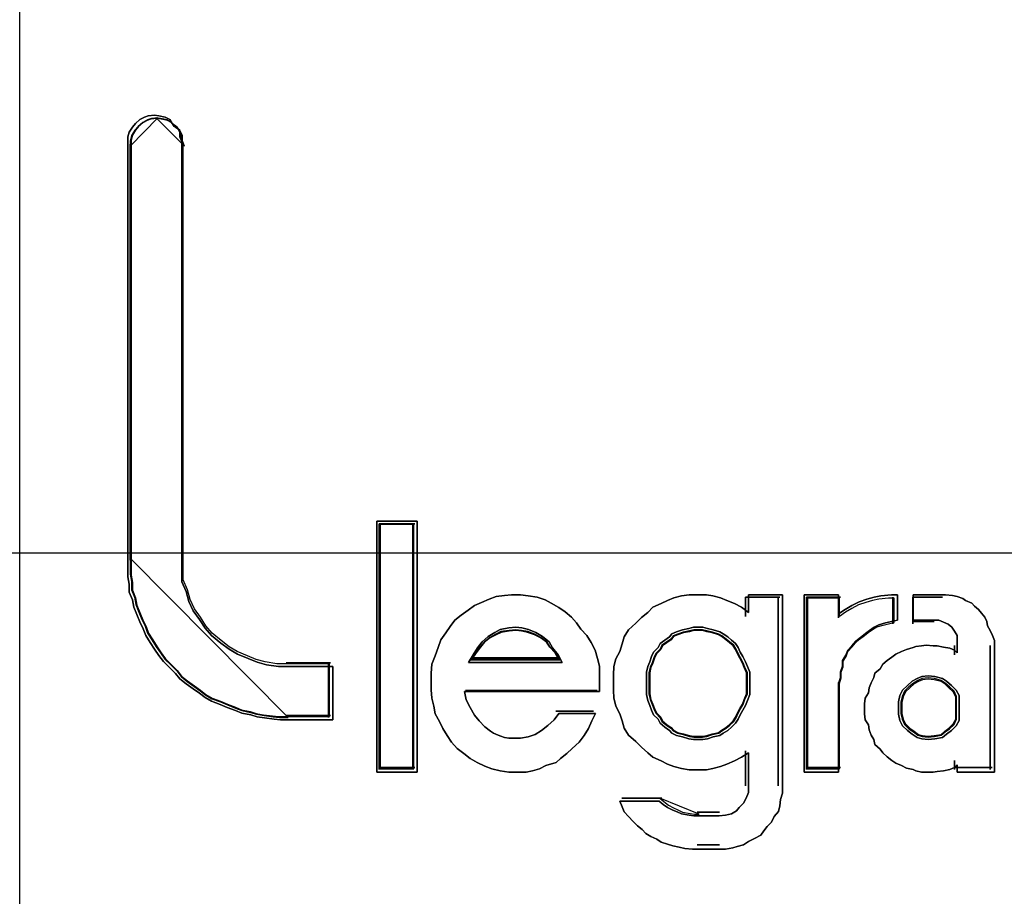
# Model space of a CAD drawing. Extents: x -543332 to -323966, y -9028 to 137422.
# Tile 99 of 250: x -448529 to -448435, y 27131 to 27214. Entities that reach past the tile are written whole.
import ezdxf

# ---------------------------------------------------------------- set-up
doc = ezdxf.new("R2010")
doc.units = 0
doc.header["$MEASUREMENT"] = 0
doc.layers.get('0').update_dxf_attribs({"color": 8})
doc.layers.add('30', color=7, linetype='Continuous')
doc.layers.add('45', color=8, linetype='Continuous')

# ---------------------------------------------------------------- blocks, each defined once
blk = doc.blocks.new('*U1081')
at = {"layer": '30', "color": 7}
blk.add_lwpolyline([(51.981526, -142.47767), (396.088727, -142.47767), (396.088727, -178.455247), (51.981526, -178.455247), (51.981526, -142.47767)], close=True, dxfattribs=at)
blk.add_lwpolyline([(51.981526, -142.47767), (396.088727, -142.47767), (396.088727, -178.455247), (51.981526, -178.455247), (51.981526, -142.47767)], dxfattribs=at)
blk = doc.blocks.new('*U1086')
at = {"layer": '45', "color": 59}
blk.add_lwpolyline([(170.000373, -118.999294), (188.003562, -118.999294), (188.003562, -201.99453), (170.000373, -201.99453), (170.000373, -118.999294)], close=True, dxfattribs=at)
at = {"layer": '45', "color": 7}
for points in [[(171.454319, -174.353347), (171.502627, -174.38882), (171.526781, -174.436117), (171.526781, -174.483415), (171.544896, -174.530712), (171.544896, -178.527347), (171.544896, -178.627854), (171.544896, -178.728361), (171.587165, -178.822956), (171.611319, -178.917551), (171.653589, -179.006233), (171.713973, -179.089004), (171.76832, -179.171775), (171.828704, -179.242721), (171.919281, -179.313667), (171.997782, -179.372789), (172.076282, -179.420086), (172.178936, -179.461471), (172.263474, -179.496944), (172.354051, -179.520593), (172.468782, -179.53833), (172.571436, -179.53833), (172.988091, -179.53833), (172.988091, -180.046777), (172.571436, -180.046777), (172.486898, -180.046777), (172.426513, -180.040865), (172.335936, -180.029041), (172.263474, -180.017216), (172.20309, -179.99948), (172.118551, -179.981743), (172.058166, -179.958095), (171.979666, -179.928534), (171.913243, -179.898973), (171.828704, -179.869412), (171.76832, -179.833939), (171.713973, -179.792554), (171.653589, -179.751168), (171.587165, -179.703871), (171.526781, -179.656573), (171.484511, -179.603364), (171.430165, -179.550154), (171.36978, -179.491032), (171.327511, -179.43191), (171.285242, -179.372789), (171.242973, -179.307755), (171.200703, -179.242721), (171.176549, -179.177687), (171.146357, -179.112653), (171.116165, -179.041707), (171.085972, -178.97076), (171.073895, -178.899814), (171.043703, -178.828868), (171.043703, -178.75201), (171.031626, -178.681063), (171.031626, -178.604205), (171.031626, -178.527347), (171.031626, -174.530712), (171.031626, -174.483415), (171.043703, -174.436117), (171.073895, -174.38882), (171.104088, -174.353347), (171.146357, -174.317874), (171.188626, -174.294225), (171.224857, -174.282401), (171.285242, -174.276489), (171.327511, -174.282401), (171.387896, -174.294225), (171.430165, -174.317874), (171.454319, -174.353347)], [(171.834596, -179.219799), (171.776175, -179.149634), (171.723596, -179.067775), (171.665175, -178.985917), (171.62428, -178.898211), (171.600912, -178.804658), (171.560017, -178.711105), (171.560017, -178.611705), (171.560017, -178.512304), (171.560017, -174.55969), (171.542491, -174.512913), (171.542491, -174.466137), (171.519122, -174.41936), (171.472385, -174.384278), (171.449017, -174.349196), (171.408122, -174.325807), (171.349701, -174.314113), (171.308807, -174.308266), (171.250386, -174.314113), (171.215333, -174.325807), (171.174438, -174.349196), (171.133544, -174.384278), (171.104333, -174.41936), (171.075123, -174.466137), (171.063438, -174.512913), (171.063438, -174.55969), (171.063438, -178.512304), (171.063438, -178.588316), (171.063438, -178.664328), (171.075123, -178.734493), (171.075123, -178.810505), (171.104333, -178.880669), (171.116017, -178.950834), (171.145228, -179.020999), (171.174438, -179.091164), (171.203649, -179.155481), (171.227017, -179.219799), (171.267912, -179.284117), (171.308807, -179.348434), (171.349701, -179.406905), (171.390596, -179.465376), (171.449017, -179.523846), (171.501596, -179.57647), (171.542491, -179.629094), (171.600912, -179.67587), (171.665175, -179.722647), (171.723596, -179.763576), (171.776175, -179.804505), (171.834596, -179.839588), (171.916385, -179.868823), (171.980648, -179.898058), (172.056595, -179.927294), (172.115016, -179.950682), (172.196806, -179.968223), (172.255227, -179.985764), (172.325332, -179.997458), (172.412963, -180.009153), (172.471384, -180.015), (172.553174, -180.015), (172.956279, -180.015), (172.956279, -179.512152), (172.553174, -179.512152), (172.453858, -179.512152), (172.342858, -179.494611), (172.255227, -179.471223), (172.173437, -179.43614), (172.074122, -179.395211), (171.998174, -179.348434), (171.922227, -179.289964), (171.834596, -179.219799)], [(173.794006, -178.150712), (173.794006, -180.544627), (173.406955, -180.544627), (173.406955, -178.150712), (173.794006, -178.150712)], [(173.794006, -180.544627), (173.794006, -178.150712), (173.406955, -178.150712), (173.406955, -180.544627), (173.794006, -180.544627)], [(173.794006, -178.150712), (173.406955, -178.150712), (173.406955, -180.544627), (173.794006, -180.544627), (173.794006, -178.150712)], [(173.794006, -180.544627), (173.794006, -178.150712), (173.406955, -178.150712), (173.406955, -180.544627), (173.794006, -180.544627)], [(173.430814, -178.174545), (173.430814, -180.520794), (173.430814, -178.174545)], [(173.430814, -178.174545), (173.770147, -178.174545), (173.430814, -178.174545)], [(173.762194, -180.512849), (173.762194, -178.182489), (173.438767, -178.182489), (173.438767, -180.512849), (173.762194, -180.512849)], [(173.762194, -178.182489), (173.438767, -178.182489), (173.438767, -180.512849), (173.762194, -180.512849), (173.762194, -178.182489)], [(173.762194, -180.512849), (173.762194, -178.182489), (173.438767, -178.182489), (173.438767, -180.512849), (173.762194, -180.512849)], [(173.75159, -178.174545), (173.75159, -180.520794), (173.75159, -178.174545)], [(174.851529, -178.864642), (174.936723, -178.876816), (175.015833, -178.901163), (175.070601, -178.931598), (175.143625, -178.974206), (175.204478, -179.016814), (175.265331, -179.065509), (175.314014, -179.120292), (175.356611, -179.181161), (175.411379, -179.24203), (175.453977, -179.308986), (175.490489, -179.382028), (175.51483, -179.461158), (175.533086, -179.534201), (175.533086, -179.613331), (175.533086, -179.698547), (175.533086, -179.777677), (174.242995, -179.777677), (174.261251, -179.856807), (174.297763, -179.92985), (174.340361, -180.002893), (174.382958, -180.057675), (174.437726, -180.112457), (174.492494, -180.155065), (174.522921, -180.173326), (174.565518, -180.191587), (174.589859, -180.20376), (174.626371, -180.215934), (174.668969, -180.222021), (174.711566, -180.222021), (174.735907, -180.222021), (174.778505, -180.222021), (174.851529, -180.209847), (174.918467, -180.1855), (174.979321, -180.148978), (175.040174, -180.100283), (175.101027, -180.045501), (175.143625, -179.984632), (175.496574, -179.984632), (175.460062, -180.057675), (175.429636, -180.130717), (175.387038, -180.197673), (175.338355, -180.258542), (175.271417, -180.319411), (175.222734, -180.368107), (175.161881, -180.416802), (175.119283, -180.453323), (175.021918, -180.483758), (174.961065, -180.514192), (174.894126, -180.532453), (174.833273, -180.544627), (174.735907, -180.544627), (174.668969, -180.544627), (174.583774, -180.532453), (174.504665, -180.514192), (174.437726, -180.489845), (174.364702, -180.453323), (174.297763, -180.416802), (174.23691, -180.368107), (174.176057, -180.319411), (174.121289, -180.258542), (174.078691, -180.197673), (174.036094, -180.130717), (174.005667, -180.063762), (173.96307, -179.990719), (173.950899, -179.917676), (173.932643, -179.838546), (173.926558, -179.759416), (173.926558, -179.680287), (173.926558, -179.601157), (173.932643, -179.51594), (173.96307, -179.436811), (173.993497, -179.357681), (174.017838, -179.284638), (174.066521, -179.217682), (174.109118, -179.156813), (174.151715, -179.095944), (174.212569, -179.047249), (174.279507, -178.998554), (174.340361, -178.955945), (174.407299, -178.925511), (174.480323, -178.895076), (174.547262, -178.870729), (174.626371, -178.858555), (174.69331, -178.852468), (174.778505, -178.852468), (174.851529, -178.864642)], [(174.851529, -178.864642), (174.778505, -178.852468), (174.69331, -178.852468), (174.626371, -178.858555), (174.547262, -178.870729), (174.480323, -178.895076), (174.407299, -178.925511), (174.340361, -178.955945), (174.279507, -178.998554), (174.212569, -179.047249), (174.151715, -179.095944), (174.109118, -179.156813), (174.066521, -179.217682), (174.017838, -179.284638), (173.993497, -179.357681), (173.96307, -179.436811), (173.932643, -179.51594), (173.926558, -179.601157), (173.926558, -179.680287), (173.926558, -179.759416), (173.932643, -179.838546), (173.950899, -179.917676), (173.96307, -179.990719), (174.005667, -180.063762), (174.036094, -180.130717), (174.078691, -180.197673), (174.121289, -180.258542), (174.176057, -180.319411), (174.23691, -180.368107), (174.297763, -180.416802), (174.364702, -180.453323), (174.437726, -180.489845), (174.504665, -180.514192), (174.583774, -180.532453), (174.668969, -180.544627), (174.735907, -180.544627), (174.833273, -180.544627), (174.894126, -180.532453), (174.961065, -180.514192), (175.021918, -180.483758), (175.119283, -180.453323), (175.161881, -180.416802), (175.222734, -180.368107), (175.271417, -180.319411), (175.338355, -180.258542), (175.387038, -180.197673), (175.429636, -180.130717), (175.460062, -180.057675), (175.496574, -179.984632), (175.143625, -179.984632), (175.101027, -180.045501), (175.040174, -180.100283), (174.979321, -180.148978), (174.918467, -180.1855), (174.851529, -180.209847), (174.778505, -180.222021), (174.735907, -180.222021), (174.711566, -180.222021), (174.668969, -180.222021), (174.626371, -180.215934), (174.589859, -180.20376), (174.565518, -180.191587), (174.522921, -180.173326), (174.492494, -180.155065), (174.437726, -180.112457), (174.382958, -180.057675), (174.340361, -180.002893), (174.297763, -179.92985), (174.261251, -179.856807), (174.242995, -179.777677), (175.533086, -179.777677), (175.533086, -179.698547), (175.533086, -179.613331), (175.533086, -179.534201), (175.51483, -179.461158), (175.490489, -179.382028), (175.453977, -179.308986), (175.411379, -179.24203), (175.356611, -179.181161), (175.314014, -179.120292), (175.265331, -179.065509), (175.204478, -179.016814), (175.143625, -178.974206), (175.070601, -178.931598), (175.015833, -178.901163), (174.936723, -178.876816), (174.851529, -178.864642)], [(174.69331, -178.852468), (174.626371, -178.858555), (174.547262, -178.870729), (174.480323, -178.895076), (174.407299, -178.925511), (174.340361, -178.955945), (174.279507, -178.998554), (174.212569, -179.047249), (174.151715, -179.095944), (174.109118, -179.156813), (174.066521, -179.217682), (174.017838, -179.284638), (173.993497, -179.357681), (173.96307, -179.436811), (173.932643, -179.51594), (173.926558, -179.601157), (173.926558, -179.680287), (173.926558, -179.759416), (173.932643, -179.838546), (173.950899, -179.917676), (173.96307, -179.990719), (174.005667, -180.063762), (174.036094, -180.130717), (174.078691, -180.197673), (174.121289, -180.258542), (174.176057, -180.319411), (174.23691, -180.368107), (174.297763, -180.416802), (174.364702, -180.453323), (174.437726, -180.489845), (174.504665, -180.514192), (174.583774, -180.532453), (174.668969, -180.544627), (174.735907, -180.544627), (174.833273, -180.544627), (174.894126, -180.532453), (174.961065, -180.514192), (175.021918, -180.483758), (175.119283, -180.453323), (175.161881, -180.416802), (175.222734, -180.368107), (175.271417, -180.319411), (175.338355, -180.258542), (175.387038, -180.197673), (175.429636, -180.130717), (175.460062, -180.057675), (175.496574, -179.984632), (175.143625, -179.984632), (175.101027, -180.045501), (175.040174, -180.100283), (174.979321, -180.148978), (174.918467, -180.1855), (174.851529, -180.209847), (174.778505, -180.222021), (174.735907, -180.222021), (174.711566, -180.222021), (174.668969, -180.222021), (174.626371, -180.215934), (174.589859, -180.20376), (174.565518, -180.191587), (174.522921, -180.173326), (174.492494, -180.155065), (174.437726, -180.112457), (174.382958, -180.057675), (174.340361, -180.002893), (174.297763, -179.92985), (174.261251, -179.856807), (174.242995, -179.777677), (175.533086, -179.777677), (175.533086, -179.698547), (175.533086, -179.613331), (175.533086, -179.534201), (175.51483, -179.461158), (175.490489, -179.382028), (175.453977, -179.308986), (175.411379, -179.24203), (175.356611, -179.181161), (175.314014, -179.120292), (175.265331, -179.065509), (175.204478, -179.016814), (175.143625, -178.974206), (175.070601, -178.931598), (175.015833, -178.901163), (174.936723, -178.876816), (174.851529, -178.864642), (174.778505, -178.852468), (174.69331, -178.852468)], [(174.382958, -180.057675), (174.340361, -180.002893), (174.297763, -179.92985), (174.261251, -179.856807), (174.242995, -179.777677), (175.533086, -179.777677), (175.533086, -179.698547), (175.533086, -179.613331), (175.533086, -179.534201), (175.51483, -179.461158), (175.490489, -179.382028), (175.453977, -179.308986), (175.411379, -179.24203), (175.356611, -179.181161), (175.314014, -179.120292), (175.265331, -179.065509), (175.204478, -179.016814), (175.143625, -178.974206), (175.070601, -178.931598), (175.015833, -178.901163), (174.936723, -178.876816), (174.851529, -178.864642), (174.778505, -178.852468), (174.69331, -178.852468), (174.626371, -178.858555), (174.547262, -178.870729), (174.480323, -178.895076), (174.407299, -178.925511), (174.340361, -178.955945), (174.279507, -178.998554), (174.212569, -179.047249), (174.151715, -179.095944), (174.109118, -179.156813), (174.066521, -179.217682), (174.017838, -179.284638), (173.993497, -179.357681), (173.96307, -179.436811), (173.932643, -179.51594), (173.926558, -179.601157), (173.926558, -179.680287), (173.926558, -179.759416), (173.932643, -179.838546), (173.950899, -179.917676), (173.96307, -179.990719), (174.005667, -180.063762), (174.036094, -180.130717), (174.078691, -180.197673), (174.121289, -180.258542), (174.176057, -180.319411), (174.23691, -180.368107), (174.297763, -180.416802), (174.364702, -180.453323), (174.437726, -180.489845), (174.504665, -180.514192), (174.583774, -180.532453), (174.668969, -180.544627), (174.735907, -180.544627), (174.833273, -180.544627), (174.894126, -180.532453), (174.961065, -180.514192), (175.021918, -180.483758), (175.119283, -180.453323), (175.161881, -180.416802), (175.222734, -180.368107), (175.271417, -180.319411), (175.338355, -180.258542), (175.387038, -180.197673), (175.429636, -180.130717), (175.460062, -180.057675), (175.496574, -179.984632), (175.143625, -179.984632), (175.101027, -180.045501), (175.040174, -180.100283), (174.979321, -180.148978), (174.918467, -180.1855), (174.851529, -180.209847), (174.778505, -180.222021), (174.735907, -180.222021), (174.711566, -180.222021), (174.668969, -180.222021), (174.626371, -180.215934), (174.589859, -180.20376), (174.565518, -180.191587), (174.522921, -180.173326), (174.492494, -180.155065), (174.437726, -180.112457), (174.382958, -180.057675)], [(176.18349, -180.8841), (176.23223, -180.908143), (176.274876, -180.926175), (176.317523, -180.944207), (176.390631, -180.956229), (176.433278, -180.962239), (176.475925, -180.962239), (176.676973, -180.962239), (176.737897, -180.956229), (176.792729, -180.944207), (176.841468, -180.914153), (176.865837, -180.8841), (176.908484, -180.842024), (176.932854, -180.793938), (176.957223, -180.739842), (176.957223, -180.685745), (176.957223, -180.361165), (176.890207, -180.40324), (176.823191, -180.439304), (176.750082, -180.469358), (176.689158, -180.493401), (176.61605, -180.511433), (176.555126, -180.523455), (176.475925, -180.523455), (176.390631, -180.523455), (176.317523, -180.511433), (176.244414, -180.493401), (176.18349, -180.469358), (176.122567, -180.439304), (176.043366, -180.40324), (175.994627, -180.361165), (175.933703, -180.307068), (175.878871, -180.252971), (175.811855, -180.192864), (175.769209, -180.126746), (175.750931, -180.054617), (175.726562, -179.988499), (175.690008, -179.91637), (175.67173, -179.83823), (175.665638, -179.766101), (175.665638, -179.687961), (175.665638, -179.615832), (175.67173, -179.537693), (175.690008, -179.465564), (175.726562, -179.393435), (175.750931, -179.321306), (175.769209, -179.255188), (175.811855, -179.18907), (175.878871, -179.122951), (175.933703, -179.068855), (175.994627, -179.020769), (176.043366, -178.972683), (176.122567, -178.936618), (176.18349, -178.906565), (176.244414, -178.882522), (176.317523, -178.864489), (176.390631, -178.852468), (176.475925, -178.852468), (176.555126, -178.852468), (176.61605, -178.864489), (176.689158, -178.882522), (176.750082, -178.906565), (176.823191, -178.936618), (176.890207, -178.972683), (176.957223, -179.020769), (176.957223, -178.852468), (177.280119, -178.852468), (177.280119, -180.685745), (177.280119, -180.745852), (177.261842, -180.80596), (177.25575, -180.866067), (177.243565, -180.920164), (177.200918, -180.96825), (177.176549, -181.022347), (177.133902, -181.064422), (177.10344, -181.106497), (177.072978, -181.148572), (177.012054, -181.178626), (176.957223, -181.20868), (176.908484, -181.238734), (176.84756, -181.256766), (176.804913, -181.268787), (176.737897, -181.280809), (176.676973, -181.280809), (176.475925, -181.280809), (176.421093, -181.280809), (176.347985, -181.274798), (176.293153, -181.262777), (176.23223, -181.250755), (176.18349, -181.232723), (176.122567, -181.214691), (176.07992, -181.184637), (176.025089, -181.160594), (175.97635, -181.13054), (175.939795, -181.094476), (175.897149, -181.058411), (175.854502, -181.016336), (175.811855, -180.96825), (175.769209, -180.926175), (175.750931, -180.878089), (175.726562, -180.823992), (176.10429, -180.823992), (176.140844, -180.854046), (176.18349, -180.8841)], [(177.280119, -180.685745), (177.280119, -178.852468), (176.957223, -178.852468), (176.957223, -179.020769), (176.890207, -178.972683), (176.823191, -178.936618), (176.750082, -178.906565), (176.689158, -178.882522), (176.61605, -178.864489), (176.555126, -178.852468), (176.475925, -178.852468), (176.390631, -178.852468), (176.317523, -178.864489), (176.244414, -178.882522), (176.18349, -178.906565), (176.122567, -178.936618), (176.043366, -178.972683), (175.994627, -179.020769), (175.933703, -179.068855), (175.878871, -179.122951), (175.811855, -179.18907), (175.769209, -179.255188), (175.750931, -179.321306), (175.726562, -179.393435), (175.690008, -179.465564), (175.67173, -179.537693), (175.665638, -179.615832), (175.665638, -179.687961), (175.665638, -179.766101), (175.67173, -179.83823), (175.690008, -179.91637), (175.726562, -179.988499), (175.750931, -180.054617), (175.769209, -180.126746), (175.811855, -180.192864), (175.878871, -180.252971), (175.933703, -180.307068), (175.994627, -180.361165), (176.043366, -180.40324), (176.122567, -180.439304), (176.18349, -180.469358), (176.244414, -180.493401), (176.317523, -180.511433), (176.390631, -180.523455), (176.475925, -180.523455), (176.555126, -180.523455), (176.61605, -180.511433), (176.689158, -180.493401), (176.750082, -180.469358), (176.823191, -180.439304), (176.890207, -180.40324), (176.957223, -180.361165), (176.957223, -180.685745), (176.957223, -180.739842), (176.932854, -180.793938), (176.908484, -180.842024), (176.865837, -180.8841), (176.841468, -180.914153), (176.792729, -180.944207), (176.737897, -180.956229), (176.676973, -180.962239), (176.475925, -180.962239), (176.433278, -180.962239), (176.390631, -180.956229), (176.317523, -180.944207), (176.274876, -180.926175), (176.23223, -180.908143), (176.18349, -180.8841), (176.140844, -180.854046), (176.10429, -180.823992), (175.726562, -180.823992), (175.750931, -180.878089), (175.769209, -180.926175), (175.811855, -180.96825), (175.854502, -181.016336), (175.897149, -181.058411), (175.939795, -181.094476), (175.97635, -181.13054), (176.025089, -181.160594), (176.07992, -181.184637), (176.122567, -181.214691), (176.18349, -181.232723), (176.23223, -181.250755), (176.293153, -181.262777), (176.347985, -181.274798), (176.421093, -181.280809), (176.475925, -181.280809), (176.676973, -181.280809), (176.737897, -181.280809), (176.804913, -181.268787), (176.84756, -181.256766), (176.908484, -181.238734), (176.957223, -181.20868), (177.012054, -181.178626), (177.072978, -181.148572), (177.10344, -181.106497), (177.133902, -181.064422), (177.176549, -181.022347), (177.200918, -180.96825), (177.243565, -180.920164), (177.25575, -180.866067), (177.261842, -180.80596), (177.280119, -180.745852), (177.280119, -180.685745)], [(176.927531, -178.876301), (176.927531, -179.059023), (176.927531, -178.876301)], [(176.927531, -178.876301), (177.25626, -178.876301), (176.927531, -178.876301)], [(177.237703, -178.876301), (177.237703, -180.677034), (177.237703, -178.876301)], [(177.4869, -178.852468), (177.815403, -178.852468), (177.815403, -179.035075), (177.878577, -178.992467), (177.94175, -178.955945), (178.011241, -178.919424), (178.08705, -178.895076), (178.156541, -178.876816), (178.219714, -178.864642), (178.320792, -178.852468), (178.377648, -178.852468), (178.377648, -179.095944), (178.320792, -179.108118), (178.263936, -179.120292), (178.200762, -179.138552), (178.156541, -179.1629), (178.112319, -179.193334), (178.074415, -179.223769), (178.023876, -179.26029), (177.979655, -179.296812), (177.94175, -179.33942), (177.903846, -179.382028), (177.884894, -179.430724), (177.853307, -179.479419), (177.853307, -179.534201), (177.834355, -179.588983), (177.834355, -179.643765), (177.815403, -179.698547), (177.815403, -180.544627), (177.4869, -180.544627), (177.4869, -178.852468)], [(178.074415, -179.223769), (178.112319, -179.193334), (178.156541, -179.1629), (178.200762, -179.138552), (178.263936, -179.120292), (178.320792, -179.108118), (178.377648, -179.095944), (178.377648, -178.852468), (178.320792, -178.852468), (178.219714, -178.864642), (178.156541, -178.876816), (178.08705, -178.895076), (178.011241, -178.919424), (177.94175, -178.955945), (177.878577, -178.992467), (177.815403, -179.035075), (177.815403, -178.852468), (177.4869, -178.852468), (177.4869, -180.544627), (177.815403, -180.544627), (177.815403, -179.698547), (177.834355, -179.643765), (177.834355, -179.588983), (177.853307, -179.534201), (177.853307, -179.479419), (177.884894, -179.430724), (177.903846, -179.382028), (177.94175, -179.33942), (177.979655, -179.296812), (178.023876, -179.26029), (178.074415, -179.223769)], [(177.510759, -178.876301), (177.510759, -180.520794), (177.510759, -178.876301)], [(177.510759, -178.876301), (177.834186, -178.876301), (177.510759, -178.876301)], [(178.064262, -179.241601), (178.099459, -179.21231), (178.140522, -179.183018), (178.181585, -179.159585), (178.240246, -179.14201), (178.293041, -179.130294), (178.345836, -179.118577), (178.345836, -178.884246), (178.293041, -178.884246), (178.199183, -178.895962), (178.140522, -178.907679), (178.075994, -178.925254), (178.005601, -178.948687), (177.941073, -178.983836), (177.882412, -179.018986), (177.823751, -179.059994), (177.823751, -178.884246), (177.518713, -178.884246), (177.518713, -180.512849), (177.823751, -180.512849), (177.823751, -179.698547), (177.841349, -179.645823), (177.841349, -179.593098), (177.858948, -179.540374), (177.858948, -179.487649), (177.888278, -179.440783), (177.905877, -179.393916), (177.941073, -179.352908), (177.97627, -179.3119), (178.017333, -179.276751), (178.064262, -179.241601)], [(177.815629, -178.876301), (177.815629, -179.072263), (177.815629, -178.876301)], [(179.305511, -179.333333), (179.305511, -180.544627), (178.947503, -180.544627), (178.947503, -180.477671), (178.922812, -180.502019), (178.879604, -180.520279), (178.817879, -180.532453), (178.756153, -180.53854), (178.719118, -180.544627), (178.65122, -180.544627), (178.608012, -180.544627), (178.552459, -180.532453), (178.527768, -180.520279), (178.466043, -180.508105), (178.416662, -180.483758), (178.361109, -180.45941), (178.324074, -180.435063), (178.280866, -180.398541), (178.237658, -180.36202), (178.212968, -180.325498), (178.163587, -180.28289), (178.151242, -180.234195), (178.126552, -180.191587), (178.108034, -180.142891), (178.101862, -180.094196), (178.070999, -180.045501), (178.064826, -179.990719), (178.064826, -179.942024), (178.064826, -179.893328), (178.070999, -179.838546), (178.101862, -179.789851), (178.108034, -179.741156), (178.126552, -179.69246), (178.151242, -179.643765), (178.163587, -179.601157), (178.212968, -179.558549), (178.237658, -179.51594), (178.280866, -179.479419), (178.324074, -179.448984), (178.361109, -179.41855), (178.416662, -179.394202), (178.466043, -179.375942), (178.527768, -179.357681), (178.552459, -179.345507), (178.608012, -179.33942), (178.65122, -179.333333), (178.719118, -179.33942), (178.756153, -179.33942), (178.817879, -179.351594), (178.879604, -179.363768), (178.922812, -179.382028), (178.947503, -179.406376), (178.947503, -179.333333), (178.947503, -179.290725), (178.947503, -179.24203), (178.922812, -179.199421), (178.898122, -179.1629), (178.861087, -179.132465), (178.817879, -179.114205), (178.774671, -179.095944), (178.719118, -179.095944), (178.527768, -179.095944), (178.527768, -178.852468), (178.805534, -178.852468), (178.836396, -178.852468), (178.904295, -178.858555), (178.947503, -178.870729), (179.003056, -178.888989), (179.027746, -178.90725), (179.089472, -178.931598), (179.114162, -178.962032), (179.151197, -178.992467), (179.18206, -179.028988), (179.212923, -179.065509), (179.231441, -179.108118), (179.237613, -179.150726), (179.262303, -179.193334), (179.286994, -179.24203), (179.305511, -179.290725), (179.305511, -179.333333)], [(179.114162, -178.962032), (179.089472, -178.931598), (179.027746, -178.90725), (179.003056, -178.888989), (178.947503, -178.870729), (178.904295, -178.858555), (178.836396, -178.852468), (178.805534, -178.852468), (178.527768, -178.852468), (178.527768, -179.095944), (178.719118, -179.095944), (178.774671, -179.095944), (178.817879, -179.114205), (178.861087, -179.132465), (178.898122, -179.1629), (178.922812, -179.199421), (178.947503, -179.24203), (178.947503, -179.290725), (178.947503, -179.333333), (178.947503, -179.406376), (178.922812, -179.382028), (178.879604, -179.363768), (178.817879, -179.351594), (178.756153, -179.33942), (178.719118, -179.33942), (178.65122, -179.333333), (178.608012, -179.33942), (178.552459, -179.345507), (178.527768, -179.357681), (178.466043, -179.375942), (178.416662, -179.394202), (178.361109, -179.41855), (178.324074, -179.448984), (178.280866, -179.479419), (178.237658, -179.51594), (178.212968, -179.558549), (178.163587, -179.601157), (178.151242, -179.643765), (178.126552, -179.69246), (178.108034, -179.741156), (178.101862, -179.789851), (178.070999, -179.838546), (178.064826, -179.893328), (178.064826, -179.942024), (178.064826, -179.990719), (178.070999, -180.045501), (178.101862, -180.094196), (178.108034, -180.142891), (178.126552, -180.191587), (178.151242, -180.234195), (178.163587, -180.28289), (178.212968, -180.325498), (178.237658, -180.36202), (178.280866, -180.398541), (178.324074, -180.435063), (178.361109, -180.45941), (178.416662, -180.483758), (178.466043, -180.508105), (178.527768, -180.520279), (178.552459, -180.532453), (178.608012, -180.544627), (178.65122, -180.544627), (178.719118, -180.544627), (178.756153, -180.53854), (178.817879, -180.532453), (178.879604, -180.520279), (178.922812, -180.502019), (178.947503, -180.477671), (178.947503, -180.544627), (179.305511, -180.544627), (179.305511, -179.333333), (179.305511, -179.290725), (179.286994, -179.24203), (179.262303, -179.193334), (179.237613, -179.150726), (179.231441, -179.108118), (179.212923, -179.065509), (179.18206, -179.028988), (179.151197, -178.992467), (179.114162, -178.962032)], [(178.335232, -178.876301), (178.335232, -179.130522), (178.335232, -178.876301)], [(178.526106, -178.876301), (178.526106, -179.130522), (178.526106, -178.876301)], [(178.809767, -178.876301), (178.526106, -178.876301), (178.809767, -178.876301)], [(175.177847, -179.498613), (175.139986, -179.425502), (175.083194, -179.359701), (175.051643, -179.301212), (174.988541, -179.250034), (174.925439, -179.213478), (174.856026, -179.184233), (174.792924, -179.169611), (174.736132, -179.1623), (174.66672, -179.169611), (174.584687, -179.184233), (174.534205, -179.213478), (174.471103, -179.250034), (174.414311, -179.301212), (174.37014, -179.359701), (174.325968, -179.425502), (174.281797, -179.498613), (175.177847, -179.498613)], [(174.736132, -179.1623), (174.792924, -179.169611), (174.856026, -179.184233), (174.925439, -179.213478), (174.988541, -179.250034), (175.051643, -179.301212), (175.083194, -179.359701), (175.139986, -179.425502), (175.177847, -179.498613), (174.281797, -179.498613), (174.325968, -179.425502), (174.37014, -179.359701), (174.414311, -179.301212), (174.471103, -179.250034), (174.534205, -179.213478), (174.584687, -179.184233), (174.66672, -179.169611), (174.736132, -179.1623)], [(174.736132, -179.1623), (174.792924, -179.169611), (174.856026, -179.184233), (174.925439, -179.213478), (174.988541, -179.250034), (175.051643, -179.301212), (175.083194, -179.359701), (175.139986, -179.425502), (175.177847, -179.498613), (174.281797, -179.498613), (174.325968, -179.425502), (174.37014, -179.359701), (174.414311, -179.301212), (174.471103, -179.250034), (174.534205, -179.213478), (174.584687, -179.184233), (174.66672, -179.169611), (174.736132, -179.1623)], [(175.177847, -179.498613), (174.281797, -179.498613), (174.325968, -179.425502), (174.37014, -179.359701), (174.414311, -179.301212), (174.471103, -179.250034), (174.534205, -179.213478), (174.584687, -179.184233), (174.66672, -179.169611), (174.736132, -179.1623), (174.792924, -179.169611), (174.856026, -179.184233), (174.925439, -179.213478), (174.988541, -179.250034), (175.051643, -179.301212), (175.083194, -179.359701), (175.139986, -179.425502), (175.177847, -179.498613)], [(176.969948, -179.698547), (176.969948, -179.642428), (176.969948, -179.592545), (176.944914, -179.536426), (176.926139, -179.492778), (176.901105, -179.442894), (176.876071, -179.399246), (176.857296, -179.355598), (176.832262, -179.318186), (176.794711, -179.287009), (176.75716, -179.255831), (176.713351, -179.224654), (176.682059, -179.205948), (176.619474, -179.187242), (176.563148, -179.174771), (176.519339, -179.1623), (176.47553, -179.1623), (176.43172, -179.1623), (176.387911, -179.174771), (176.325327, -179.187242), (176.269001, -179.205948), (176.225191, -179.224654), (176.200157, -179.255831), (176.156348, -179.287009), (176.112539, -179.318186), (176.093764, -179.355598), (176.049954, -179.399246), (176.031179, -179.442894), (176.012404, -179.492778), (175.993628, -179.536426), (175.981111, -179.592545), (175.981111, -179.642428), (175.981111, -179.698547), (175.981111, -179.754666), (175.981111, -179.80455), (175.993628, -179.860669), (176.012404, -179.910552), (176.031179, -179.9542), (176.049954, -179.997848), (176.093764, -180.041496), (176.112539, -180.078909), (176.156348, -180.116322), (176.200157, -180.147499), (176.225191, -180.172441), (176.269001, -180.197382), (176.325327, -180.209853), (176.387911, -180.22856), (176.43172, -180.234795), (176.47553, -180.234795), (176.519339, -180.234795), (176.563148, -180.22856), (176.619474, -180.209853), (176.682059, -180.197382), (176.713351, -180.172441), (176.75716, -180.147499), (176.794711, -180.116322), (176.832262, -180.078909), (176.857296, -180.041496), (176.876071, -179.997848), (176.901105, -179.9542), (176.926139, -179.910552), (176.944914, -179.860669), (176.969948, -179.80455), (176.969948, -179.754666), (176.969948, -179.698547)], [(176.47553, -179.1623), (176.519339, -179.1623), (176.563148, -179.174771), (176.619474, -179.187242), (176.682059, -179.205948), (176.713351, -179.224654), (176.75716, -179.255831), (176.794711, -179.287009), (176.832262, -179.318186), (176.857296, -179.355598), (176.876071, -179.399246), (176.901105, -179.442894), (176.926139, -179.492778), (176.944914, -179.536426), (176.969948, -179.592545), (176.969948, -179.642428), (176.969948, -179.698547), (176.969948, -179.754666), (176.969948, -179.80455), (176.944914, -179.860669), (176.926139, -179.910552), (176.901105, -179.9542), (176.876071, -179.997848), (176.857296, -180.041496), (176.832262, -180.078909), (176.794711, -180.116322), (176.75716, -180.147499), (176.713351, -180.172441), (176.682059, -180.197382), (176.619474, -180.209853), (176.563148, -180.22856), (176.519339, -180.234795), (176.47553, -180.234795), (176.43172, -180.234795), (176.387911, -180.22856), (176.325327, -180.209853), (176.269001, -180.197382), (176.225191, -180.172441), (176.200157, -180.147499), (176.156348, -180.116322), (176.112539, -180.078909), (176.093764, -180.041496), (176.049954, -179.997848), (176.031179, -179.9542), (176.012404, -179.910552), (175.993628, -179.860669), (175.981111, -179.80455), (175.981111, -179.754666), (175.981111, -179.698547), (175.981111, -179.642428), (175.981111, -179.592545), (175.993628, -179.536426), (176.012404, -179.492778), (176.031179, -179.442894), (176.049954, -179.399246), (176.093764, -179.355598), (176.112539, -179.318186), (176.156348, -179.287009), (176.200157, -179.255831), (176.225191, -179.224654), (176.269001, -179.205948), (176.325327, -179.187242), (176.387911, -179.174771), (176.43172, -179.1623), (176.47553, -179.1623)], [(176.944914, -179.536426), (176.969948, -179.592545), (176.969948, -179.642428), (176.969948, -179.698547), (176.969948, -179.754666), (176.969948, -179.80455), (176.944914, -179.860669), (176.926139, -179.910552), (176.901105, -179.9542), (176.876071, -179.997848), (176.857296, -180.041496), (176.832262, -180.078909), (176.794711, -180.116322), (176.75716, -180.147499), (176.713351, -180.172441), (176.682059, -180.197382), (176.619474, -180.209853), (176.563148, -180.22856), (176.519339, -180.234795), (176.47553, -180.234795), (176.43172, -180.234795), (176.387911, -180.22856), (176.325327, -180.209853), (176.269001, -180.197382), (176.225191, -180.172441), (176.200157, -180.147499), (176.156348, -180.116322), (176.112539, -180.078909), (176.093764, -180.041496), (176.049954, -179.997848), (176.031179, -179.9542), (176.012404, -179.910552), (175.993628, -179.860669), (175.981111, -179.80455), (175.981111, -179.754666), (175.981111, -179.698547), (175.981111, -179.642428), (175.981111, -179.592545), (175.993628, -179.536426), (176.012404, -179.492778), (176.031179, -179.442894), (176.049954, -179.399246), (176.093764, -179.355598), (176.112539, -179.318186), (176.156348, -179.287009), (176.200157, -179.255831), (176.225191, -179.224654), (176.269001, -179.205948), (176.325327, -179.187242), (176.387911, -179.174771), (176.43172, -179.1623), (176.47553, -179.1623), (176.519339, -179.1623), (176.563148, -179.174771), (176.619474, -179.187242), (176.682059, -179.205948), (176.713351, -179.224654), (176.75716, -179.255831), (176.794711, -179.287009), (176.832262, -179.318186), (176.857296, -179.355598), (176.876071, -179.399246), (176.901105, -179.442894), (176.926139, -179.492778), (176.944914, -179.536426)], [(178.526106, -179.109337), (178.727585, -179.109337), (178.526106, -179.109337)], [(175.153988, -179.47478), (175.118143, -179.412031), (175.064375, -179.355556), (175.034505, -179.305357), (174.974763, -179.261432), (174.915021, -179.230058), (174.849305, -179.204958), (174.789564, -179.192408), (174.735796, -179.186133), (174.67008, -179.192408), (174.592416, -179.204958), (174.544623, -179.230058), (174.484881, -179.261432), (174.431114, -179.305357), (174.389295, -179.355556), (174.347475, -179.412031), (174.305656, -179.47478), (175.153988, -179.47478)], [(175.146035, -179.466835), (175.110862, -179.40754), (175.058103, -179.354175), (175.028792, -179.306738), (174.97017, -179.265232), (174.911549, -179.235584), (174.847065, -179.211866), (174.788444, -179.200007), (174.735684, -179.194077), (174.671201, -179.200007), (174.594993, -179.211866), (174.548095, -179.235584), (174.489474, -179.265232), (174.436715, -179.306738), (174.395679, -179.354175), (174.354644, -179.40754), (174.313609, -179.466835), (175.146035, -179.466835)], [(176.47553, -180.210962), (176.517225, -180.210962), (176.55892, -180.205003), (176.612528, -180.187129), (176.672092, -180.175212), (176.701875, -180.151379), (176.74357, -180.127545), (176.779308, -180.097754), (176.815047, -180.062004), (176.838873, -180.026254), (176.856742, -179.984546), (176.880568, -179.942838), (176.904394, -179.90113), (176.922263, -179.853463), (176.946089, -179.799839), (176.946089, -179.752172), (176.946089, -179.698547), (176.946089, -179.644923), (176.946089, -179.597256), (176.922263, -179.543631), (176.904394, -179.501923), (176.880568, -179.454257), (176.856742, -179.412549), (176.838873, -179.370841), (176.815047, -179.335091), (176.779308, -179.305299), (176.74357, -179.275508), (176.701875, -179.245716), (176.672092, -179.227841), (176.612528, -179.209966), (176.55892, -179.19805), (176.517225, -179.186133), (176.47553, -179.186133), (176.433835, -179.186133), (176.392139, -179.19805), (176.332575, -179.209966), (176.278967, -179.227841), (176.237272, -179.245716), (176.213446, -179.275508), (176.171751, -179.305299), (176.130056, -179.335091), (176.112187, -179.370841), (176.070492, -179.412549), (176.052622, -179.454257), (176.034753, -179.501923), (176.016884, -179.543631), (176.004971, -179.597256), (176.004971, -179.644923), (176.004971, -179.698547), (176.004971, -179.752172), (176.004971, -179.799839), (176.016884, -179.853463), (176.034753, -179.90113), (176.052622, -179.942838), (176.070492, -179.984546), (176.112187, -180.026254), (176.130056, -180.062004), (176.171751, -180.097754), (176.213446, -180.127545), (176.237272, -180.151379), (176.278967, -180.175212), (176.332575, -180.187129), (176.392139, -180.205003), (176.433835, -180.210962), (176.47553, -180.210962)], [(176.938136, -179.698547), (176.938136, -179.645754), (176.938136, -179.598827), (176.914712, -179.546033), (176.897145, -179.504972), (176.873722, -179.458044), (176.850299, -179.416983), (176.832732, -179.375921), (176.809309, -179.340726), (176.774174, -179.311396), (176.739039, -179.282066), (176.698049, -179.252737), (176.66877, -179.235139), (176.610212, -179.217541), (176.55751, -179.205809), (176.51652, -179.194077), (176.47553, -179.194077), (176.434539, -179.194077), (176.393549, -179.205809), (176.334991, -179.217541), (176.282289, -179.235139), (176.241299, -179.252737), (176.217876, -179.282066), (176.176885, -179.311396), (176.135895, -179.340726), (176.118328, -179.375921), (176.077337, -179.416983), (176.05977, -179.458044), (176.042203, -179.504972), (176.024635, -179.546033), (176.012924, -179.598827), (176.012924, -179.645754), (176.012924, -179.698547), (176.012924, -179.751341), (176.012924, -179.798268), (176.024635, -179.851062), (176.042203, -179.897989), (176.05977, -179.939051), (176.077337, -179.980112), (176.118328, -180.021174), (176.135895, -180.056369), (176.176885, -180.091565), (176.217876, -180.120894), (176.241299, -180.144358), (176.282289, -180.167822), (176.334991, -180.179554), (176.393549, -180.197151), (176.434539, -180.203017), (176.47553, -180.203017), (176.51652, -180.203017), (176.55751, -180.197151), (176.610212, -180.179554), (176.66877, -180.167822), (176.698049, -180.144358), (176.739039, -180.120894), (176.774174, -180.091565), (176.809309, -180.056369), (176.832732, -180.021174), (176.850299, -179.980112), (176.873722, -179.939051), (176.897145, -179.897989), (176.914712, -179.851062), (176.938136, -179.798268), (176.938136, -179.751341), (176.938136, -179.698547)], [(178.923762, -179.337077), (178.923762, -179.427113), (178.923762, -179.337077)], [(179.263095, -179.337077), (179.263095, -180.520794), (179.263095, -179.337077)], [(174.305656, -179.456243), (175.153988, -179.456243), (174.305656, -179.456243)], [(178.966179, -179.933534), (178.966179, -179.874591), (178.966179, -179.815649), (178.939909, -179.763256), (178.893938, -179.717412), (178.847966, -179.678117), (178.808562, -179.65192), (178.736322, -179.632273), (178.670648, -179.625724), (178.611542, -179.632273), (178.565571, -179.65192), (178.519599, -179.678117), (178.473628, -179.717412), (178.427657, -179.763256), (178.401387, -179.815649), (178.388253, -179.874591), (178.388253, -179.933534), (178.388253, -179.992476), (178.401387, -180.051419), (178.427657, -180.103812), (178.473628, -180.149656), (178.519599, -180.182402), (178.565571, -180.215148), (178.611542, -180.228246), (178.670648, -180.234795), (178.736322, -180.228246), (178.808562, -180.215148), (178.847966, -180.182402), (178.893938, -180.149656), (178.939909, -180.103812), (178.966179, -180.051419), (178.966179, -179.992476), (178.966179, -179.933534)], [(178.670648, -179.625724), (178.736322, -179.632273), (178.808562, -179.65192), (178.847966, -179.678117), (178.893938, -179.717412), (178.939909, -179.763256), (178.966179, -179.815649), (178.966179, -179.874591), (178.966179, -179.933534), (178.966179, -179.992476), (178.966179, -180.051419), (178.939909, -180.103812), (178.893938, -180.149656), (178.847966, -180.182402), (178.808562, -180.215148), (178.736322, -180.228246), (178.670648, -180.234795), (178.611542, -180.228246), (178.565571, -180.215148), (178.519599, -180.182402), (178.473628, -180.149656), (178.427657, -180.103812), (178.401387, -180.051419), (178.388253, -179.992476), (178.388253, -179.933534), (178.388253, -179.874591), (178.401387, -179.815649), (178.427657, -179.763256), (178.473628, -179.717412), (178.519599, -179.678117), (178.565571, -179.65192), (178.611542, -179.632273), (178.670648, -179.625724)], [(178.966179, -179.815649), (178.966179, -179.874591), (178.966179, -179.933534), (178.966179, -179.992476), (178.966179, -180.051419), (178.939909, -180.103812), (178.893938, -180.149656), (178.847966, -180.182402), (178.808562, -180.215148), (178.736322, -180.228246), (178.670648, -180.234795), (178.611542, -180.228246), (178.565571, -180.215148), (178.519599, -180.182402), (178.473628, -180.149656), (178.427657, -180.103812), (178.401387, -180.051419), (178.388253, -179.992476), (178.388253, -179.933534), (178.388253, -179.874591), (178.401387, -179.815649), (178.427657, -179.763256), (178.473628, -179.717412), (178.519599, -179.678117), (178.565571, -179.65192), (178.611542, -179.632273), (178.670648, -179.625724), (178.736322, -179.632273), (178.808562, -179.65192), (178.847966, -179.678117), (178.893938, -179.717412), (178.939909, -179.763256), (178.966179, -179.815649)], [(177.815629, -179.689279), (177.815629, -180.520794), (177.815629, -179.689279)], [(178.942319, -179.931968), (178.942319, -179.877382), (178.942319, -179.822796), (178.918098, -179.774276), (178.875712, -179.73182), (178.833325, -179.695429), (178.796994, -179.671169), (178.730387, -179.652974), (178.669835, -179.646909), (178.615338, -179.652974), (178.572952, -179.671169), (178.530565, -179.695429), (178.488179, -179.73182), (178.445792, -179.774276), (178.421571, -179.822796), (178.409461, -179.877382), (178.409461, -179.931968), (178.409461, -179.986554), (178.421571, -180.041139), (178.445792, -180.08966), (178.488179, -180.132116), (178.530565, -180.162441), (178.572952, -180.192766), (178.615338, -180.204897), (178.669835, -180.210962), (178.730387, -180.204897), (178.796994, -180.192766), (178.833325, -180.162441), (178.875712, -180.132116), (178.918098, -180.08966), (178.942319, -180.041139), (178.942319, -179.986554), (178.942319, -179.931968)], [(178.934366, -179.933192), (178.934366, -179.8804), (178.934366, -179.827608), (178.910989, -179.780682), (178.870078, -179.739622), (178.829168, -179.704427), (178.794102, -179.680964), (178.729815, -179.663367), (178.671371, -179.657501), (178.618772, -179.663367), (178.577862, -179.680964), (178.536952, -179.704427), (178.496041, -179.739622), (178.455131, -179.780682), (178.431754, -179.827608), (178.420065, -179.8804), (178.420065, -179.933192), (178.420065, -179.985984), (178.431754, -180.038776), (178.455131, -180.085702), (178.496041, -180.126762), (178.536952, -180.156091), (178.577862, -180.18542), (178.618772, -180.197152), (178.671371, -180.203017), (178.729815, -180.197152), (178.794102, -180.18542), (178.829168, -180.156091), (178.870078, -180.126762), (178.910989, -180.085702), (178.934366, -180.038776), (178.934366, -179.985984), (178.934366, -179.933192)], [(174.252636, -179.766075), (175.511878, -179.766075), (174.252636, -179.766075)], [(175.116873, -179.964685), (175.474763, -179.964685), (175.116873, -179.964685)], [(176.927531, -180.343369), (176.927531, -180.677034), (176.927531, -180.343369)], [(178.923762, -180.436053), (178.923762, -180.520794), (178.923762, -180.436053)], [(173.430814, -180.502257), (173.770147, -180.502257), (173.430814, -180.502257)], [(177.510759, -180.502257), (177.834186, -180.502257), (177.510759, -180.502257)], [(178.923762, -180.502257), (179.281652, -180.502257), (178.923762, -180.502257)], [(175.74782, -180.793552), (176.129569, -180.793552), (175.74782, -180.793552)], [(176.111012, -180.793552), (176.147779, -180.826941), (176.190674, -180.860331), (176.239696, -180.887042), (176.282591, -180.907076), (176.325485, -180.92711), (176.399019, -180.940466), (176.441914, -180.947144), (176.484808, -180.947144), (176.111012, -180.793552)], [(176.466251, -180.928607), (176.678334, -180.928607), (176.466251, -180.928607)], [(176.678334, -181.238439), (176.466251, -181.238439), (176.678334, -181.238439)]]:
    blk.add_lwpolyline(points, close=True, dxfattribs=at)
at = {"layer": '45', "color": 1}
for points in [[(171.828704, -179.242721), (171.76832, -179.171775), (171.713973, -179.089004), (171.653589, -179.006233), (171.611319, -178.917551), (171.587165, -178.822956), (171.544896, -178.728361), (171.544896, -178.627854), (171.544896, -178.527347), (171.544896, -174.530712), (171.526781, -174.483415), (171.526781, -174.436117), (171.502627, -174.38882), (171.454319, -174.353347), (171.430165, -174.317874), (171.387896, -174.294225), (171.327511, -174.282401), (171.285242, -174.276489), (171.224857, -174.282401), (171.188626, -174.294225), (171.146357, -174.317874), (171.104088, -174.353347), (171.073895, -174.38882), (171.043703, -174.436117), (171.031626, -174.483415), (171.031626, -174.530712), (171.031626, -178.527347), (171.031626, -178.604205), (171.031626, -178.681063), (171.043703, -178.75201), (171.043703, -178.828868), (171.073895, -178.899814), (171.085972, -178.97076), (171.116165, -179.041707), (171.146357, -179.112653), (171.176549, -179.177687), (171.200703, -179.242721), (171.242973, -179.307755), (171.285242, -179.372789), (171.327511, -179.43191), (171.36978, -179.491032), (171.430165, -179.550154), (171.484511, -179.603364), (171.526781, -179.656573), (171.587165, -179.703871), (171.653589, -179.751168), (171.713973, -179.792554), (171.76832, -179.833939), (171.828704, -179.869412), (171.913243, -179.898973), (171.979666, -179.928534), (172.058166, -179.958095), (172.118551, -179.981743), (172.20309, -179.99948), (172.263474, -180.017216), (172.335936, -180.029041), (172.426513, -180.040865), (172.486898, -180.046777), (172.571436, -180.046777), (172.988091, -180.046777), (172.988091, -179.53833), (172.571436, -179.53833), (172.468782, -179.53833), (172.354051, -179.520593), (172.263474, -179.496944), (172.178936, -179.461471), (172.076282, -179.420086), (171.997782, -179.372789), (171.919281, -179.313667), (171.828704, -179.242721)], [(171.317938, -174.300322), (171.254818, -174.306603), (171.216946, -174.319167), (171.172762, -174.344293), (171.128578, -174.381983), (171.097018, -174.419673), (171.065458, -174.469926), (171.052834, -174.520179), (171.052834, -174.570432), (171.317938, -174.300322)], [(171.569786, -174.570432), (171.550921, -174.520179), (171.550921, -174.469926), (171.525767, -174.419673), (171.475459, -174.381983), (171.450305, -174.344293), (171.406285, -174.319167), (171.3434, -174.306603), (171.299381, -174.300322), (171.569786, -174.570432)], [(171.052834, -174.551895), (171.052834, -178.521451), (171.052834, -174.551895)], [(171.551229, -174.551895), (171.551229, -178.521451), (171.551229, -174.551895)], [(173.794006, -178.150712), (173.406955, -178.150712), (173.406955, -180.544627), (173.794006, -180.544627), (173.794006, -178.150712)], [(173.762194, -178.182489), (173.438767, -178.182489), (173.438767, -180.512849), (173.762194, -180.512849), (173.762194, -178.182489)], [(171.052834, -178.502914), (171.052834, -178.579803), (171.052834, -178.656691), (171.064665, -178.727665), (171.064665, -178.804554), (171.094242, -178.875528), (171.106073, -178.946502), (171.135651, -179.017477), (171.165228, -179.088451), (171.194805, -179.15351), (171.218467, -179.21857), (171.259875, -179.28363), (171.301283, -179.348689), (171.342691, -179.407835), (171.3841, -179.46698), (171.443254, -179.526125), (171.496493, -179.579356), (171.537901, -179.632586), (171.597056, -179.679902), (171.662126, -179.727218), (171.72128, -179.76862), (171.774519, -179.810022), (171.833674, -179.845509), (171.91649, -179.875081), (171.98156, -179.904654), (172.058461, -179.934226), (172.117615, -179.957884), (172.200432, -179.975628), (172.259586, -179.993371), (172.330572, -180.005201), (172.419303, -180.01703), (172.478458, -180.022944), (172.561274, -180.022944), (171.052834, -178.502914)], [(175.533086, -179.777677), (175.533086, -179.698547), (175.533086, -179.613331), (175.533086, -179.534201), (175.51483, -179.461158), (175.490489, -179.382028), (175.453977, -179.308986), (175.411379, -179.24203), (175.356611, -179.181161), (175.314014, -179.120292), (175.265331, -179.065509), (175.204478, -179.016814), (175.143625, -178.974206), (175.070601, -178.931598), (175.015833, -178.901163), (174.936723, -178.876816), (174.851529, -178.864642), (174.778505, -178.852468), (174.69331, -178.852468), (174.626371, -178.858555), (174.547262, -178.870729), (174.480323, -178.895076), (174.407299, -178.925511), (174.340361, -178.955945), (174.279507, -178.998554), (174.212569, -179.047249), (174.151715, -179.095944), (174.109118, -179.156813), (174.066521, -179.217682), (174.017838, -179.284638), (173.993497, -179.357681), (173.96307, -179.436811), (173.932643, -179.51594), (173.926558, -179.601157), (173.926558, -179.680287), (173.926558, -179.759416), (173.932643, -179.838546), (173.950899, -179.917676), (173.96307, -179.990719), (174.005667, -180.063762), (174.036094, -180.130717), (174.078691, -180.197673), (174.121289, -180.258542), (174.176057, -180.319411), (174.23691, -180.368107), (174.297763, -180.416802), (174.364702, -180.453323), (174.437726, -180.489845), (174.504665, -180.514192), (174.583774, -180.532453), (174.668969, -180.544627), (174.735907, -180.544627), (174.833273, -180.544627), (174.894126, -180.532453), (174.961065, -180.514192), (175.021918, -180.483758), (175.119283, -180.453323), (175.161881, -180.416802), (175.222734, -180.368107), (175.271417, -180.319411), (175.338355, -180.258542), (175.387038, -180.197673), (175.429636, -180.130717), (175.460062, -180.057675), (175.496574, -179.984632), (175.143625, -179.984632), (175.101027, -180.045501), (175.040174, -180.100283), (174.979321, -180.148978), (174.918467, -180.1855), (174.851529, -180.209847), (174.778505, -180.222021), (174.735907, -180.222021), (174.711566, -180.222021), (174.668969, -180.222021), (174.626371, -180.215934), (174.589859, -180.20376), (174.565518, -180.191587), (174.522921, -180.173326), (174.492494, -180.155065), (174.437726, -180.112457), (174.382958, -180.057675), (174.340361, -180.002893), (174.297763, -179.92985), (174.261251, -179.856807), (174.242995, -179.777677), (175.533086, -179.777677)], [(175.177847, -179.498613), (174.281797, -179.498613), (174.325968, -179.425502), (174.37014, -179.359701), (174.414311, -179.301212), (174.471103, -179.250034), (174.534205, -179.213478), (174.584687, -179.184233), (174.66672, -179.169611), (174.736132, -179.1623), (174.792924, -179.169611), (174.856026, -179.184233), (174.925439, -179.213478), (174.988541, -179.250034), (175.051643, -179.301212), (175.083194, -179.359701), (175.139986, -179.425502), (175.177847, -179.498613)], [(176.47553, -179.1623), (176.519339, -179.1623), (176.563148, -179.174771), (176.619474, -179.187242), (176.682059, -179.205948), (176.713351, -179.224654), (176.75716, -179.255831), (176.794711, -179.287009), (176.832262, -179.318186), (176.857296, -179.355598), (176.876071, -179.399246), (176.901105, -179.442894), (176.926139, -179.492778), (176.944914, -179.536426), (176.969948, -179.592545), (176.969948, -179.642428), (176.969948, -179.698547), (176.969948, -179.754666), (176.969948, -179.80455), (176.944914, -179.860669), (176.926139, -179.910552), (176.901105, -179.9542), (176.876071, -179.997848), (176.857296, -180.041496), (176.832262, -180.078909), (176.794711, -180.116322), (176.75716, -180.147499), (176.713351, -180.172441), (176.682059, -180.197382), (176.619474, -180.209853), (176.563148, -180.22856), (176.519339, -180.234795), (176.47553, -180.234795), (176.43172, -180.234795), (176.387911, -180.22856), (176.325327, -180.209853), (176.269001, -180.197382), (176.225191, -180.172441), (176.200157, -180.147499), (176.156348, -180.116322), (176.112539, -180.078909), (176.093764, -180.041496), (176.049954, -179.997848), (176.031179, -179.9542), (176.012404, -179.910552), (175.993628, -179.860669), (175.981111, -179.80455), (175.981111, -179.754666), (175.981111, -179.698547), (175.981111, -179.642428), (175.981111, -179.592545), (175.993628, -179.536426), (176.012404, -179.492778), (176.031179, -179.442894), (176.049954, -179.399246), (176.093764, -179.355598), (176.112539, -179.318186), (176.156348, -179.287009), (176.200157, -179.255831), (176.225191, -179.224654), (176.269001, -179.205948), (176.325327, -179.187242), (176.387911, -179.174771), (176.43172, -179.1623), (176.47553, -179.1623)], [(172.542717, -179.501261), (172.964232, -179.501261), (172.542717, -179.501261)], [(172.945674, -179.501261), (172.945674, -180.022944), (172.945674, -179.501261)], [(178.670648, -179.625724), (178.736322, -179.632273), (178.808562, -179.65192), (178.847966, -179.678117), (178.893938, -179.717412), (178.939909, -179.763256), (178.966179, -179.815649), (178.966179, -179.874591), (178.966179, -179.933534), (178.966179, -179.992476), (178.966179, -180.051419), (178.939909, -180.103812), (178.893938, -180.149656), (178.847966, -180.182402), (178.808562, -180.215148), (178.736322, -180.228246), (178.670648, -180.234795), (178.611542, -180.228246), (178.565571, -180.215148), (178.519599, -180.182402), (178.473628, -180.149656), (178.427657, -180.103812), (178.401387, -180.051419), (178.388253, -179.992476), (178.388253, -179.933534), (178.388253, -179.874591), (178.401387, -179.815649), (178.427657, -179.763256), (178.473628, -179.717412), (178.519599, -179.678117), (178.565571, -179.65192), (178.611542, -179.632273), (178.670648, -179.625724)], [(172.542717, -180.004407), (172.964232, -180.004407), (172.542717, -180.004407)]]:
    blk.add_lwpolyline(points, close=True, dxfattribs=at)

msp = doc.modelspace()

# ---------------------------------------------------------------- block references
at = {"xscale": 10, "yscale": 10, "zscale": 10}
for name in ['*U1081', '*U1086']:
    msp.add_blockref(name, (-450229.103, 28948.041), dxfattribs=at)

doc.saveas('drawing.dxf')
